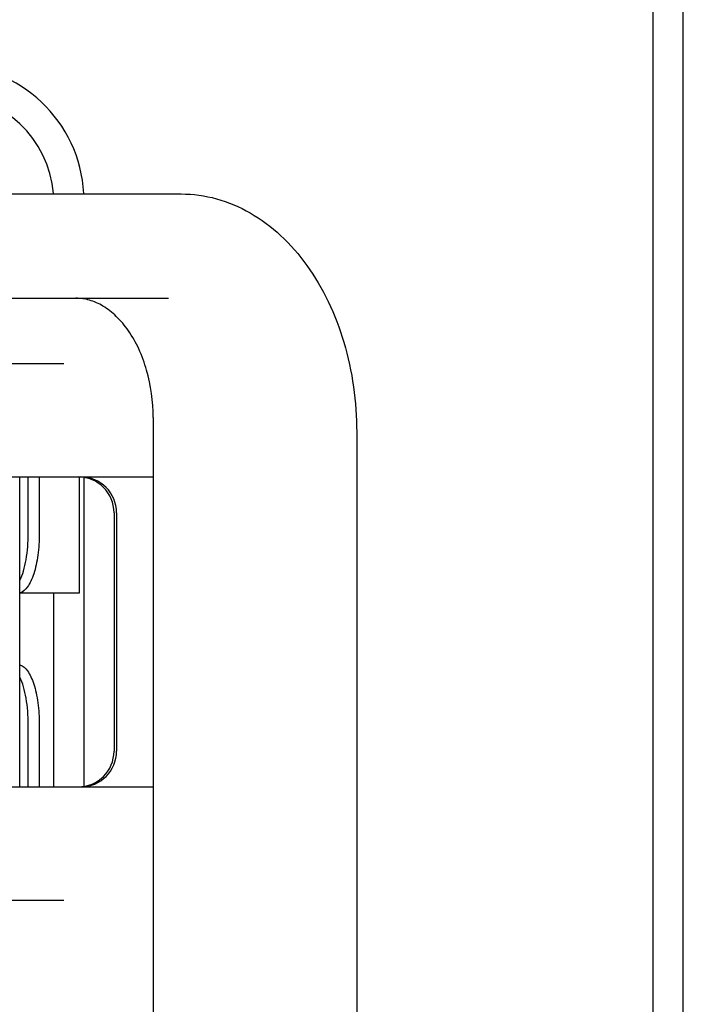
# Model space of a CAD drawing. Header units: inches. Extents: x 0 to 22, y 0 to 17.
# Tile 8 of 26: x 4.501 to 4.829, y 7.589 to 8.077. Entities that reach past the tile are written whole.
import ezdxf

# ---------------------------------------------------------------- set-up
doc = ezdxf.new("R2010")
doc.units = ezdxf.units.IN
doc.header["$LTSCALE"] = 1.21
doc.header["$MEASUREMENT"] = 0
doc.layers.get('0').update_dxf_attribs({"linetype": 'CONTINUOUS'})

msp = doc.modelspace()

# ---------------------------------------------------------------- linework, layer by layer
at = {"color": 7, "linetype": 'CONTINUOUS'}
for p, q in [((4.8294284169, 3.7451374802), (4.8294284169, 11.4520024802)), ((4.8144284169, 5.3020024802), (4.8144284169, 11.4070024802)), ((3.9394442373, 7.9904695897), (4.5805696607, 7.9904693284)), ((4.1337433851, 7.9387962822), (4.5743042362, 7.9387961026)), ((4.5223503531, 7.9063160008), (4.4344224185, 7.9063160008)), ((4.5666945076, 7.8797409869), (4.5666942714, 7.2980480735)), ((4.6675654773, 7.8723590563), (4.6675652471, 7.3054299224)), ((4.4540259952, 7.8502136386), (4.5666944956, 7.8502136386)), ((4.5006305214, 7.6966703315), (4.5006305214, 7.8502136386)), ((4.5047682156, 7.8221627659), (4.504768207, 7.8502136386)), ((4.5102799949, 7.8502136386), (4.5102799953, 7.8221625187)), ((4.52996026, 7.8502136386), (4.52996026, 7.7926348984)), ((4.5324284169, 7.6966703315), (4.5324284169, 7.8502136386)), ((4.5473177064, 7.8324971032), (4.5473177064, 7.7143868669)), ((4.5485642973, 7.8324971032), (4.5485642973, 7.7143868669)), ((4.5299602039, 7.7926348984), (4.5006305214, 7.7926348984)), ((4.5019380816, 7.7934659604), (4.5019380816, 7.7926348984)), ((4.5174284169, 7.6966703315), (4.5174284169, 7.7926348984)), ((4.504768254, 7.6966703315), (4.5047682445, 7.7276745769)), ((4.5102800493, 7.7276742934), (4.5102800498, 7.6966703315)), ((4.4540259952, 7.6966703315), (4.5666944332, 7.6966703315)), ((4.4344224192, 7.6405679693), (4.522350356, 7.6405679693))]:
    msp.add_line(p, q, dxfattribs=at)
for centre, radius, start, end in [((4.4649284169, 7.9870024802), 0.0675, 3.0650991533, 90), ((4.4649284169, 7.9867024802), 0.0525, 4.2706496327, 90), ((4.5296016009, 7.8324977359), 0.0177160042, 359.9979537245, 89.9919515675), ((4.5308481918, 7.8324977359), 0.0177160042, 359.9979537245, 89.9919515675), ((4.5296016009, 7.7143862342), 0.0177160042, 270.0080484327, 0.0020462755), ((4.5308481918, 7.7143862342), 0.0177160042, 270.0080484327, 0.0020462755)]:
    msp.add_arc(centre, radius, start, end, dxfattribs=at)
for points, knots in [([(4.5805696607, 7.9904693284), (4.5864686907, 7.9904693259), (4.5984528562, 7.9888120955), (4.6153523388, 7.9815972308), (4.6305639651, 7.9701632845), (4.6435850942, 7.955136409), (4.6540852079, 7.9371451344), (4.664481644, 7.9098102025), (4.6675654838, 7.8873705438), (4.6675654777, 7.8723590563)], [0, 0, 0, 0, 0.1094041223, 0.2211561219, 0.3373089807, 0.4592844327, 0.587556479, 0.7215951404, 1, 1, 1, 1]), ([(4.5666945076, 7.8797409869), (4.5666945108, 7.8876279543), (4.5651514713, 7.8993354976), (4.5599532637, 7.9135159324), (4.554888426, 7.9225408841), (4.5488802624, 7.9297767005), (4.5422696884, 7.9349936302), (4.5353744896, 7.9381006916), (4.5306397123, 7.93879612), (4.5283823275, 7.9387961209)], [0, 0, 0, 0, 0.307304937, 0.4522327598, 0.5867638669, 0.7085034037, 0.816420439, 0.9120440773, 1, 1, 1, 1]), ([(4.5102799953, 7.8221625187), (4.5102799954, 7.8185947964), (4.5099524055, 7.8133630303), (4.5087862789, 7.8067340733), (4.5076403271, 7.8024109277), (4.506217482, 7.7987250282), (4.5042971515, 7.7952542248), (4.5021821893, 7.7931486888), (4.5006379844, 7.7927568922)], [0, 0, 0, 0, 0.3322804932, 0.4862135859, 0.6261750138, 0.7486981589, 0.8516232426, 1, 1, 1, 1]), ([(4.5006857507, 7.7988778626), (4.5013815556, 7.8003889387), (4.5025788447, 7.8037932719), (4.5042995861, 7.8115400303), (4.5047682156, 7.8178288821), (4.5047682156, 7.8221627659)], [0, 0, 0, 0, 0.2098755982, 0.4532412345, 1, 1, 1, 1]), ([(4.5006379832, 7.7570804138), (4.5021822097, 7.7566886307), (4.5042972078, 7.7545830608), (4.5062175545, 7.7511122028), (4.5076404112, 7.7474262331), (4.508786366, 7.7431030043), (4.509952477, 7.7364739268), (4.5102800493, 7.731242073), (4.5102800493, 7.7276742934)], [0, 0, 0, 0, 0.1483760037, 0.2513010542, 0.3738243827, 0.5137861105, 0.6677195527, 1, 1, 1, 1]), ([(4.5047682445, 7.7276745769), (4.5047682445, 7.7320084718), (4.5042996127, 7.7382973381), (4.5025788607, 7.746044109), (4.5013815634, 7.7494484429), (4.5006857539, 7.750959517)], [0, 0, 0, 0, 0.5467591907, 0.7901247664, 1, 1, 1, 1])]:
    msp.add_open_spline(points, degree=3, knots=knots, dxfattribs=at)

doc.saveas('drawing.dxf')
